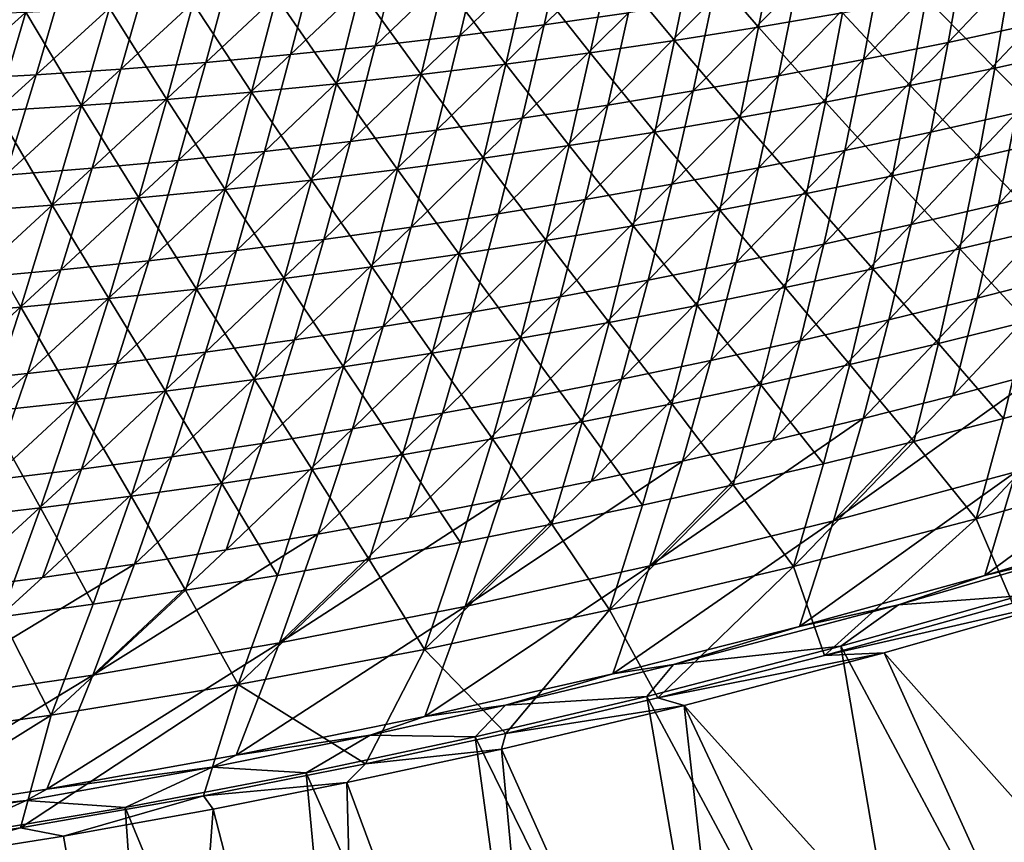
# Model space of a CAD drawing. Header units: metres. Extents: x 0 to 1400, y -1400 to 0.
# Tile 78 of 256: x 619 to 702, y -1318 to -1248. Entities that reach past the tile are written whole.
import ezdxf

# ---------------------------------------------------------------- set-up
doc = ezdxf.new("R2010")
doc.units = ezdxf.units.M

msp = doc.modelspace()

# ---------------------------------------------------------------- linework, layer by layer
at = {"layer": 'None'}
for points in [[(672.174927, -1240.327393, -253.386749), (663.469788, -1248.901978, -225.402176), (670.5495, -1247.897217, -225.444366)], [(663.469788, -1248.901978, -225.402176), (672.174927, -1240.327393, -253.386749), (665.204346, -1241.232056, -253.343948)], [(665.204346, -1241.232056, -253.343948), (658.223022, -1242.052002, -253.301224), (656.377686, -1249.821289, -225.360046)], [(656.377686, -1249.821289, -225.360046), (663.469788, -1248.901978, -225.402176), (665.204346, -1241.232056, -253.343948)], [(681.489685, -1249.11145, -226.273865), (675.9646, -1242.720947, -254.169708), (682.923706, -1241.700439, -254.201187)], [(688.538574, -1247.907227, -226.304794), (681.489685, -1249.11145, -226.273865), (682.923706, -1241.700439, -254.201187)], [(697.416626, -1250.381958, -197.731308), (704.523865, -1248.859375, -197.772064), (705.728821, -1241.619751, -225.655869)], [(697.416626, -1250.381958, -197.731308), (705.728821, -1241.619751, -225.655869), (698.725159, -1243.040039, -225.613556)], [(651.231934, -1242.786743, -253.258606), (644.231995, -1243.435425, -253.21611), (642.160095, -1251.401001, -225.276123)], [(642.160095, -1251.401001, -225.276123), (649.274109, -1250.654541, -225.318024), (651.231934, -1242.786743, -253.258606)], [(658.223022, -1242.052002, -253.301224), (649.274109, -1250.654541, -225.318024), (656.377686, -1249.821289, -225.360046)], [(649.274109, -1250.654541, -225.318024), (658.223022, -1242.052002, -253.301224), (651.231934, -1242.786743, -253.258606)], [(674.423706, -1250.232422, -226.243042), (668.991577, -1243.658081, -254.138351), (675.9646, -1242.720947, -254.169708)], [(681.489685, -1249.11145, -226.273865), (674.423706, -1250.232422, -226.243042), (675.9646, -1242.720947, -254.169708)], [(644.231995, -1243.435425, -253.21611), (635.036499, -1252.059814, -225.234344), (642.160095, -1251.401001, -225.276123)], [(635.036499, -1252.059814, -225.234344), (644.231995, -1243.435425, -253.21611), (637.224243, -1243.997559, -253.173752)], [(667.34198, -1251.269409, -226.212357), (662.006042, -1244.51123, -254.107162), (668.991577, -1243.658081, -254.138351)], [(674.423706, -1250.232422, -226.243042), (667.34198, -1251.269409, -226.212357), (668.991577, -1243.658081, -254.138351)], [(698.725159, -1243.040039, -225.613556), (691.70459, -1244.378662, -225.571228), (690.290771, -1251.82251, -197.690552)], [(690.290771, -1251.82251, -197.690552), (697.416626, -1250.381958, -197.731308), (698.725159, -1243.040039, -225.613556)], [(630.209534, -1244.47229, -253.131561), (620.764648, -1253.111816, -225.15126), (627.904358, -1252.630371, -225.192719)], [(630.209534, -1244.47229, -253.131561), (623.188843, -1244.859131, -253.089554), (620.764648, -1253.111816, -225.15126)], [(637.224243, -1243.997559, -253.173752), (630.209534, -1244.47229, -253.131561), (627.904358, -1252.630371, -225.192719)], [(627.904358, -1252.630371, -225.192719), (635.036499, -1252.059814, -225.234344), (637.224243, -1243.997559, -253.173752)], [(691.70459, -1244.378662, -225.571228), (683.147156, -1253.180176, -197.64978), (690.290771, -1251.82251, -197.690552)], [(691.70459, -1244.378662, -225.571228), (684.667847, -1245.634888, -225.528915), (683.147156, -1253.180176, -197.64978)], [(623.188843, -1244.859131, -253.089554), (613.618591, -1253.50354, -225.109985), (620.764648, -1253.111816, -225.15126)], [(623.188843, -1244.859131, -253.089554), (616.163391, -1245.157349, -253.047729), (613.618591, -1253.50354, -225.109985)], [(653.13678, -1253.089111, -226.151413), (648.002441, -1245.963135, -254.045288), (655.009216, -1245.279785, -254.076141)], [(660.245911, -1252.221924, -226.181808), (653.13678, -1253.089111, -226.151413), (655.009216, -1245.279785, -254.076141)], [(660.245911, -1252.221924, -226.181808), (655.009216, -1245.279785, -254.076141), (662.006042, -1244.51123, -254.107162)], [(667.34198, -1251.269409, -226.212357), (660.245911, -1252.221924, -226.181808), (662.006042, -1244.51123, -254.107162)], [(695.569458, -1246.620483, -226.335846), (702.581604, -1245.251953, -226.366989), (701.35376, -1252.537842, -198.496872)], [(702.581604, -1245.251953, -226.366989), (708.449097, -1250.986572, -198.52652), (701.35376, -1252.537842, -198.496872)], [(646.016052, -1253.870361, -226.121185), (640.987061, -1246.560669, -254.014618), (648.002441, -1245.963135, -254.045288)], [(653.13678, -1253.089111, -226.151413), (646.016052, -1253.870361, -226.121185), (648.002441, -1245.963135, -254.045288)], [(684.667847, -1245.634888, -225.528915), (675.986633, -1254.454224, -197.609024), (683.147156, -1253.180176, -197.64978)], [(684.667847, -1245.634888, -225.528915), (677.615845, -1246.807983, -225.486618), (675.986633, -1254.454224, -197.609024)], [(638.885071, -1254.565063, -226.091141), (633.964417, -1247.071899, -253.984146), (640.987061, -1246.560669, -254.014618)], [(646.016052, -1253.870361, -226.121185), (638.885071, -1254.565063, -226.091141), (640.987061, -1246.560669, -254.014618)], [(677.615845, -1246.807983, -225.486618), (668.81012, -1255.643921, -197.568314), (675.986633, -1254.454224, -197.609024)], [(668.81012, -1255.643921, -197.568314), (677.615845, -1246.807983, -225.486618), (670.5495, -1247.897217, -225.444366)], [(694.237427, -1254.00769, -198.4673), (688.538574, -1247.907227, -226.304794), (695.569458, -1246.620483, -226.335846)], [(701.35376, -1252.537842, -198.496872), (694.237427, -1254.00769, -198.4673), (695.569458, -1246.620483, -226.335846)], [(626.93573, -1247.496216, -253.953888), (624.597656, -1255.691772, -226.031631), (619.902344, -1247.833008, -253.923859)], [(631.745117, -1255.172363, -226.061279), (624.597656, -1255.691772, -226.031631), (626.93573, -1247.496216, -253.953888)], [(631.745117, -1255.172363, -226.061279), (626.93573, -1247.496216, -253.953888), (633.964417, -1247.071899, -253.984146)], [(638.885071, -1254.565063, -226.091141), (631.745117, -1255.172363, -226.061279), (633.964417, -1247.071899, -253.984146)], [(619.902344, -1247.833008, -253.923859), (617.444031, -1256.122559, -226.002182), (612.865601, -1248.081665, -253.894058)], [(619.902344, -1247.833008, -253.923859), (624.597656, -1255.691772, -226.031631), (617.444031, -1256.122559, -226.002182)], [(670.5495, -1247.897217, -225.444366), (663.469788, -1248.901978, -225.402176), (661.618591, -1256.748413, -197.527634)], [(661.618591, -1256.748413, -197.527634), (668.81012, -1255.643921, -197.568314), (670.5495, -1247.897217, -225.444366)], [(687.100647, -1255.395264, -198.43782), (681.489685, -1249.11145, -226.273865), (688.538574, -1247.907227, -226.304794)], [(694.237427, -1254.00769, -198.4673), (687.100647, -1255.395264, -198.43782), (688.538574, -1247.907227, -226.304794)], [(663.469788, -1248.901978, -225.402176), (654.413025, -1257.766724, -197.48703), (661.618591, -1256.748413, -197.527634)], [(654.413025, -1257.766724, -197.48703), (663.469788, -1248.901978, -225.402176), (656.377686, -1249.821289, -225.360046)], [(679.94397, -1256.700073, -198.408447), (674.423706, -1250.232422, -226.243042), (681.489685, -1249.11145, -226.273865)], [(687.100647, -1255.395264, -198.43782), (679.94397, -1256.700073, -198.408447), (681.489685, -1249.11145, -226.273865)], [(703.174927, -1256.30127, -169.954285), (704.523865, -1248.859375, -197.772064), (695.960754, -1257.925415, -169.916046)], [(704.523865, -1248.859375, -197.772064), (697.416626, -1250.381958, -197.731308), (695.960754, -1257.925415, -169.916046)], [(656.377686, -1249.821289, -225.360046), (649.274109, -1250.654541, -225.318024), (647.194458, -1258.69812, -197.446518)], [(647.194458, -1258.69812, -197.446518), (654.413025, -1257.766724, -197.48703), (656.377686, -1249.821289, -225.360046)], [(672.768372, -1257.921143, -198.379181), (667.34198, -1251.269409, -226.212357), (674.423706, -1250.232422, -226.243042)], [(679.94397, -1256.700073, -198.408447), (672.768372, -1257.921143, -198.379181), (674.423706, -1250.232422, -226.243042)], [(649.274109, -1250.654541, -225.318024), (639.963867, -1259.54187, -197.406097), (647.194458, -1258.69812, -197.446518)], [(639.963867, -1259.54187, -197.406097), (649.274109, -1250.654541, -225.318024), (642.160095, -1251.401001, -225.276123)], [(695.960754, -1257.925415, -169.916046), (697.416626, -1250.381958, -197.731308), (688.726501, -1259.467285, -169.877777)], [(697.416626, -1250.381958, -197.731308), (690.290771, -1251.82251, -197.690552), (688.726501, -1259.467285, -169.877777)], [(701.35376, -1252.537842, -198.496872), (708.449097, -1250.986572, -198.52652), (707.179504, -1258.373169, -170.720322)], [(642.160095, -1251.401001, -225.276123), (635.036499, -1252.059814, -225.234344), (632.722107, -1260.296997, -197.365799)], [(632.722107, -1260.296997, -197.365799), (639.963867, -1259.54187, -197.406097), (642.160095, -1251.401001, -225.276123)], [(665.575256, -1259.057739, -198.350052), (660.245911, -1252.221924, -226.181808), (667.34198, -1251.269409, -226.212357)], [(672.768372, -1257.921143, -198.379181), (665.575256, -1259.057739, -198.350052), (667.34198, -1251.269409, -226.212357)], [(688.726501, -1259.467285, -169.877777), (690.290771, -1251.82251, -197.690552), (681.472961, -1260.925781, -169.839508)], [(690.290771, -1251.82251, -197.690552), (683.147156, -1253.180176, -197.64978), (681.472961, -1260.925781, -169.839508)], [(627.904358, -1252.630371, -225.192719), (620.764648, -1253.111816, -225.15126), (618.209351, -1261.53833, -197.285629)], [(618.209351, -1261.53833, -197.285629), (625.470276, -1260.962769, -197.325638), (627.904358, -1252.630371, -225.192719)], [(635.036499, -1252.059814, -225.234344), (625.470276, -1260.962769, -197.325638), (632.722107, -1260.296997, -197.365799)], [(625.470276, -1260.962769, -197.325638), (635.036499, -1252.059814, -225.234344), (627.904358, -1252.630371, -225.192719)], [(658.366089, -1260.109253, -198.32106), (653.13678, -1253.089111, -226.151413), (660.245911, -1252.221924, -226.181808)], [(665.575256, -1259.057739, -198.350052), (658.366089, -1260.109253, -198.32106), (660.245911, -1252.221924, -226.181808)], [(699.978577, -1260.025269, -170.693176), (694.237427, -1254.00769, -198.4673), (701.35376, -1252.537842, -198.496872)], [(707.179504, -1258.373169, -170.720322), (699.978577, -1260.025269, -170.693176), (701.35376, -1252.537842, -198.496872)], [(620.764648, -1253.111816, -225.15126), (610.940552, -1262.022827, -197.245789), (618.209351, -1261.53833, -197.285629)], [(620.764648, -1253.111816, -225.15126), (613.618591, -1253.50354, -225.109985), (610.940552, -1262.022827, -197.245789)], [(651.142212, -1261.074707, -198.292206), (646.016052, -1253.870361, -226.121185), (653.13678, -1253.089111, -226.151413)], [(658.366089, -1260.109253, -198.32106), (651.142212, -1261.074707, -198.292206), (653.13678, -1253.089111, -226.151413)], [(681.472961, -1260.925781, -169.839508), (683.147156, -1253.180176, -197.64978), (674.200928, -1262.300049, -169.801224)], [(683.147156, -1253.180176, -197.64978), (675.986633, -1254.454224, -197.609024), (674.200928, -1262.300049, -169.801224)], [(643.90509, -1261.953369, -198.263519), (638.885071, -1254.565063, -226.091141), (646.016052, -1253.870361, -226.121185)], [(651.142212, -1261.074707, -198.292206), (643.90509, -1261.953369, -198.263519), (646.016052, -1253.870361, -226.121185)], [(692.754944, -1261.595703, -170.666122), (687.100647, -1255.395264, -198.43782), (694.237427, -1254.00769, -198.4673)], [(699.978577, -1260.025269, -170.693176), (692.754944, -1261.595703, -170.666122), (694.237427, -1254.00769, -198.4673)], [(629.396729, -1263.447632, -198.206665), (624.597656, -1255.691772, -226.031631), (631.745117, -1255.172363, -226.061279)], [(636.656128, -1262.744629, -198.235001), (629.396729, -1263.447632, -198.206665), (631.745117, -1255.172363, -226.061279)], [(636.656128, -1262.744629, -198.235001), (631.745117, -1255.172363, -226.061279), (638.885071, -1254.565063, -226.091141)], [(643.90509, -1261.953369, -198.263519), (636.656128, -1262.744629, -198.235001), (638.885071, -1254.565063, -226.091141)], [(674.200928, -1262.300049, -169.801224), (675.986633, -1254.454224, -197.609024), (666.911438, -1263.589233, -169.76297)], [(675.986633, -1254.454224, -197.609024), (668.81012, -1255.643921, -197.568314), (666.911438, -1263.589233, -169.76297)], [(703.174927, -1256.30127, -169.954285), (701.637817, -1263.968628, -142.209534), (710.368103, -1254.595337, -169.992477)], [(701.637817, -1263.968628, -142.209534), (708.940002, -1262.161621, -142.244186), (710.368103, -1254.595337, -169.992477)], [(624.597656, -1255.691772, -226.031631), (622.128296, -1264.061646, -198.178528), (617.444031, -1256.122559, -226.002182)], [(629.396729, -1263.447632, -198.206665), (622.128296, -1264.061646, -198.178528), (624.597656, -1255.691772, -226.031631)], [(666.911438, -1263.589233, -169.76297), (668.81012, -1255.643921, -197.568314), (659.605408, -1264.79248, -169.724762)], [(668.81012, -1255.643921, -197.568314), (661.618591, -1256.748413, -197.527634), (659.605408, -1264.79248, -169.724762)], [(685.509155, -1263.083618, -170.639145), (679.94397, -1256.700073, -198.408447), (687.100647, -1255.395264, -198.43782)], [(692.754944, -1261.595703, -170.666122), (685.509155, -1263.083618, -170.639145), (687.100647, -1255.395264, -198.43782)], [(617.444031, -1256.122559, -226.002182), (622.128296, -1264.061646, -198.178528), (614.852234, -1264.585693, -198.150589)], [(659.605408, -1264.79248, -169.724762), (661.618591, -1256.748413, -197.527634), (652.283875, -1265.908936, -169.6866)], [(661.618591, -1256.748413, -197.527634), (654.413025, -1257.766724, -197.48703), (652.283875, -1265.908936, -169.6866)], [(678.24176, -1264.488037, -170.612274), (672.768372, -1257.921143, -198.379181), (679.94397, -1256.700073, -198.408447)], [(685.509155, -1263.083618, -170.639145), (678.24176, -1264.488037, -170.612274), (679.94397, -1256.700073, -198.408447)], [(695.960754, -1257.925415, -169.916046), (694.313293, -1265.693481, -142.174835), (703.174927, -1256.30127, -169.954285)], [(694.313293, -1265.693481, -142.174835), (701.637817, -1263.968628, -142.209534), (703.174927, -1256.30127, -169.954285)], [(652.283875, -1265.908936, -169.6866), (654.413025, -1257.766724, -197.48703), (644.947876, -1266.9375, -169.648499)], [(654.413025, -1257.766724, -197.48703), (647.194458, -1258.69812, -197.446518), (644.947876, -1266.9375, -169.648499)], [(670.953796, -1265.808472, -170.58551), (665.575256, -1259.057739, -198.350052), (672.768372, -1257.921143, -198.379181)], [(678.24176, -1264.488037, -170.612274), (670.953796, -1265.808472, -170.58551), (672.768372, -1257.921143, -198.379181)], [(688.726501, -1259.467285, -169.877777), (686.967285, -1267.335327, -142.140091), (695.960754, -1257.925415, -169.916046)], [(686.967285, -1267.335327, -142.140091), (694.313293, -1265.693481, -142.174835), (695.960754, -1257.925415, -169.916046)], [(705.721741, -1265.985352, -142.98674), (699.978577, -1260.025269, -170.693176), (707.179504, -1258.373169, -170.720322)], [(644.947876, -1266.9375, -169.648499), (647.194458, -1258.69812, -197.446518), (637.598328, -1267.877441, -169.610489)], [(647.194458, -1258.69812, -197.446518), (639.963867, -1259.54187, -197.406097), (637.598328, -1267.877441, -169.610489)], [(663.646667, -1267.043823, -170.558868), (658.366089, -1260.109253, -198.32106), (665.575256, -1259.057739, -198.350052)], [(670.953796, -1265.808472, -170.58551), (663.646667, -1267.043823, -170.558868), (665.575256, -1259.057739, -198.350052)], [(637.598328, -1267.877441, -169.610489), (639.963867, -1259.54187, -197.406097), (630.236267, -1268.727661, -169.572571)], [(639.963867, -1259.54187, -197.406097), (632.722107, -1260.296997, -197.365799), (630.236267, -1268.727661, -169.572571)], [(656.321838, -1268.193237, -170.532349), (651.142212, -1261.074707, -198.292206), (658.366089, -1260.109253, -198.32106)], [(663.646667, -1267.043823, -170.558868), (656.321838, -1268.193237, -170.532349), (658.366089, -1260.109253, -198.32106)], [(681.472961, -1260.925781, -169.839508), (679.600586, -1268.893311, -142.105316), (688.726501, -1259.467285, -169.877777)], [(679.600586, -1268.893311, -142.105316), (686.967285, -1267.335327, -142.140091), (688.726501, -1259.467285, -169.877777)], [(698.411682, -1267.737427, -142.963104), (692.754944, -1261.595703, -170.666122), (699.978577, -1260.025269, -170.693176)], [(705.721741, -1265.985352, -142.98674), (698.411682, -1267.737427, -142.963104), (699.978577, -1260.025269, -170.693176)], [(622.862671, -1269.487549, -169.53479), (625.470276, -1260.962769, -197.325638), (615.478577, -1270.156006, -169.497131)], [(625.470276, -1260.962769, -197.325638), (618.209351, -1261.53833, -197.285629), (615.478577, -1270.156006, -169.497131)], [(630.236267, -1268.727661, -169.572571), (632.722107, -1260.296997, -197.365799), (622.862671, -1269.487549, -169.53479)], [(632.722107, -1260.296997, -197.365799), (625.470276, -1260.962769, -197.325638), (622.862671, -1269.487549, -169.53479)], [(674.200928, -1262.300049, -169.801224), (672.21405, -1270.366455, -142.070526), (681.472961, -1260.925781, -169.839508)], [(672.21405, -1270.366455, -142.070526), (679.600586, -1268.893311, -142.105316), (681.472961, -1260.925781, -169.839508)], [(648.980835, -1269.255981, -170.505966), (643.90509, -1261.953369, -198.263519), (651.142212, -1261.074707, -198.292206)], [(656.321838, -1268.193237, -170.532349), (648.980835, -1269.255981, -170.505966), (651.142212, -1261.074707, -198.292206)], [(691.077454, -1269.407349, -142.939545), (685.509155, -1263.083618, -170.639145), (692.754944, -1261.595703, -170.666122)], [(698.411682, -1267.737427, -142.963104), (691.077454, -1269.407349, -142.939545), (692.754944, -1261.595703, -170.666122)], [(641.625061, -1270.231201, -170.479736), (636.656128, -1262.744629, -198.235001), (643.90509, -1261.953369, -198.263519)], [(648.980835, -1269.255981, -170.505966), (641.625061, -1270.231201, -170.479736), (643.90509, -1261.953369, -198.263519)], [(666.911438, -1263.589233, -169.76297), (664.808716, -1271.753784, -142.035721), (674.200928, -1262.300049, -169.801224)], [(664.808716, -1271.753784, -142.035721), (672.21405, -1270.366455, -142.070526), (674.200928, -1262.300049, -169.801224)], [(701.637817, -1263.968628, -142.209534), (699.868103, -1271.885864, -114.540787), (708.940002, -1262.161621, -142.244186)], [(699.868103, -1271.885864, -114.540787), (707.283264, -1269.97937, -114.570862), (708.940002, -1262.161621, -142.244186)], [(626.875, -1271.915405, -170.427765), (622.128296, -1264.061646, -198.178528), (629.396729, -1263.447632, -198.206665)], [(634.25592, -1271.11792, -170.453674), (626.875, -1271.915405, -170.427765), (629.396729, -1263.447632, -198.206665)], [(634.25592, -1271.11792, -170.453674), (629.396729, -1263.447632, -198.206665), (636.656128, -1262.744629, -198.235001)], [(641.625061, -1270.231201, -170.479736), (634.25592, -1271.11792, -170.453674), (636.656128, -1262.744629, -198.235001)], [(683.719482, -1270.994263, -142.916077), (678.24176, -1264.488037, -170.612274), (685.509155, -1263.083618, -170.639145)], [(691.077454, -1269.407349, -142.939545), (683.719482, -1270.994263, -142.916077), (685.509155, -1263.083618, -170.639145)], [(622.128296, -1264.061646, -198.178528), (619.483704, -1272.622681, -170.402039), (614.852234, -1264.585693, -198.150589)], [(626.875, -1271.915405, -170.427765), (619.483704, -1272.622681, -170.402039), (622.128296, -1264.061646, -198.178528)], [(659.605408, -1264.79248, -169.724762), (657.385559, -1273.054443, -142.000946), (666.911438, -1263.589233, -169.76297)], [(657.385559, -1273.054443, -142.000946), (664.808716, -1271.753784, -142.035721), (666.911438, -1263.589233, -169.76297)], [(694.313293, -1265.693481, -142.174835), (692.429504, -1273.709839, -114.510635), (701.637817, -1263.968628, -142.209534)], [(692.429504, -1273.709839, -114.510635), (699.868103, -1271.885864, -114.540787), (701.637817, -1263.968628, -142.209534)], [(614.852234, -1264.585693, -198.150589), (619.483704, -1272.622681, -170.402039), (612.083496, -1273.239014, -170.376511)], [(652.283875, -1265.908936, -169.6866), (649.945496, -1274.267212, -141.966187), (659.605408, -1264.79248, -169.724762)], [(649.945496, -1274.267212, -141.966187), (657.385559, -1273.054443, -142.000946), (659.605408, -1264.79248, -169.724762)], [(676.338379, -1272.497314, -142.89267), (670.953796, -1265.808472, -170.58551), (678.24176, -1264.488037, -170.612274)], [(683.719482, -1270.994263, -142.916077), (676.338379, -1272.497314, -142.89267), (678.24176, -1264.488037, -170.612274)], [(644.947876, -1266.9375, -169.648499), (642.489685, -1275.391357, -141.931488), (652.283875, -1265.908936, -169.6866)], [(642.489685, -1275.391357, -141.931488), (649.945496, -1274.267212, -141.966187), (652.283875, -1265.908936, -169.6866)], [(663.646667, -1267.043823, -170.558868), (670.953796, -1265.808472, -170.58551), (668.935181, -1273.915649, -142.86937)], [(670.953796, -1265.808472, -170.58551), (676.338379, -1272.497314, -142.89267), (668.935181, -1273.915649, -142.86937)], [(686.967285, -1267.335327, -142.140091), (684.968201, -1275.450195, -114.480415), (694.313293, -1265.693481, -142.174835)], [(684.968201, -1275.450195, -114.480415), (692.429504, -1273.709839, -114.510635), (694.313293, -1265.693481, -142.174835)], [(704.03125, -1273.847778, -115.330414), (698.411682, -1267.737427, -142.963104), (705.721741, -1265.985352, -142.98674)], [(637.598328, -1267.877441, -169.610489), (635.019104, -1276.425781, -141.896835), (644.947876, -1266.9375, -169.648499)], [(635.019104, -1276.425781, -141.896835), (642.489685, -1275.391357, -141.931488), (644.947876, -1266.9375, -169.648499)], [(661.511414, -1275.248291, -142.846176), (656.321838, -1268.193237, -170.532349), (663.646667, -1267.043823, -170.558868)], [(668.935181, -1273.915649, -142.86937), (661.511414, -1275.248291, -142.846176), (663.646667, -1267.043823, -170.558868)], [(679.600586, -1268.893311, -142.105316), (677.484985, -1277.105957, -114.450142), (686.967285, -1267.335327, -142.140091)], [(677.484985, -1277.105957, -114.450142), (684.968201, -1275.450195, -114.480415), (686.967285, -1267.335327, -142.140091)], [(630.236267, -1268.727661, -169.572571), (627.534668, -1277.369507, -141.862244), (637.598328, -1267.877441, -169.610489)], [(627.534668, -1277.369507, -141.862244), (635.019104, -1276.425781, -141.896835), (637.598328, -1267.877441, -169.610489)], [(654.068481, -1276.494263, -142.82309), (648.980835, -1269.255981, -170.505966), (656.321838, -1268.193237, -170.532349)], [(661.511414, -1275.248291, -142.846176), (654.068481, -1276.494263, -142.82309), (656.321838, -1268.193237, -170.532349)], [(696.608276, -1275.698364, -115.311302), (691.077454, -1269.407349, -142.939545), (698.411682, -1267.737427, -142.963104)], [(704.03125, -1273.847778, -115.330414), (696.608276, -1275.698364, -115.311302), (698.411682, -1267.737427, -142.963104)], [(622.862671, -1269.487549, -169.53479), (620.037476, -1278.22168, -141.827759), (630.236267, -1268.727661, -169.572571)], [(620.037476, -1278.22168, -141.827759), (627.534668, -1277.369507, -141.862244), (630.236267, -1268.727661, -169.572571)], [(646.607971, -1277.65271, -142.800125), (641.625061, -1270.231201, -170.479736), (648.980835, -1269.255981, -170.505966)], [(654.068481, -1276.494263, -142.82309), (646.607971, -1277.65271, -142.800125), (648.980835, -1269.255981, -170.505966)], [(672.21405, -1270.366455, -142.070526), (669.980835, -1278.676025, -114.419823), (679.600586, -1268.893311, -142.105316)], [(669.980835, -1278.676025, -114.419823), (677.484985, -1277.105957, -114.450142), (679.600586, -1268.893311, -142.105316)], [(615.478577, -1270.156006, -169.497131), (612.528564, -1278.981201, -141.793365), (622.862671, -1269.487549, -169.53479)], [(612.528564, -1278.981201, -141.793365), (620.037476, -1278.22168, -141.827759), (622.862671, -1269.487549, -169.53479)], [(689.15979, -1277.466309, -115.292252), (683.719482, -1270.994263, -142.916077), (691.077454, -1269.407349, -142.939545)], [(696.608276, -1275.698364, -115.311302), (689.15979, -1277.466309, -115.292252), (691.077454, -1269.407349, -142.939545)], [(699.868103, -1271.885864, -114.540787), (697.820435, -1280.080688, -86.940948), (707.283264, -1269.97937, -114.570862)], [(697.820435, -1280.080688, -86.940948), (705.352783, -1278.076172, -86.965721), (707.283264, -1269.97937, -114.570862)], [(639.131409, -1278.722656, -142.777283), (634.25592, -1271.11792, -170.453674), (641.625061, -1270.231201, -170.479736)], [(646.607971, -1277.65271, -142.800125), (639.131409, -1278.722656, -142.777283), (641.625061, -1270.231201, -170.479736)], [(664.808716, -1271.753784, -142.035721), (662.456726, -1280.159668, -114.389473), (672.21405, -1270.366455, -142.070526)], [(662.456726, -1280.159668, -114.389473), (669.980835, -1278.676025, -114.419823), (672.21405, -1270.366455, -142.070526)], [(631.640198, -1279.703125, -142.754578), (626.875, -1271.915405, -170.427765), (634.25592, -1271.11792, -170.453674)], [(639.131409, -1278.722656, -142.777283), (631.640198, -1279.703125, -142.754578), (634.25592, -1271.11792, -170.453674)], [(657.385559, -1273.054443, -142.000946), (654.913635, -1281.555542, -114.3591), (664.808716, -1271.753784, -142.035721)], [(654.913635, -1281.555542, -114.3591), (662.456726, -1280.159668, -114.389473), (664.808716, -1271.753784, -142.035721)], [(681.68634, -1279.150635, -115.273247), (676.338379, -1272.497314, -142.89267), (683.719482, -1270.994263, -142.916077)], [(689.15979, -1277.466309, -115.292252), (681.68634, -1279.150635, -115.273247), (683.719482, -1270.994263, -142.916077)], [(619.483704, -1272.622681, -170.402039), (616.620239, -1281.39209, -142.709625), (612.083496, -1273.239014, -170.376511)], [(624.135986, -1280.593262, -142.732025), (616.620239, -1281.39209, -142.709625), (619.483704, -1272.622681, -170.402039)], [(624.135986, -1280.593262, -142.732025), (619.483704, -1272.622681, -170.402039), (626.875, -1271.915405, -170.427765)], [(631.640198, -1279.703125, -142.754578), (624.135986, -1280.593262, -142.732025), (626.875, -1271.915405, -170.427765)], [(676.338379, -1272.497314, -142.89267), (674.188416, -1280.750488, -115.254311), (668.935181, -1273.915649, -142.86937)], [(681.68634, -1279.150635, -115.273247), (674.188416, -1280.750488, -115.254311), (676.338379, -1272.497314, -142.89267)], [(692.429504, -1273.709839, -114.510635), (690.263611, -1282.001953, -86.916084), (699.868103, -1271.885864, -114.540787)], [(690.263611, -1282.001953, -86.916084), (697.820435, -1280.080688, -86.940948), (699.868103, -1271.885864, -114.540787)], [(649.945496, -1274.267212, -141.966187), (647.352661, -1282.862671, -114.328728), (657.385559, -1273.054443, -142.000946)], [(647.352661, -1282.862671, -114.328728), (654.913635, -1281.555542, -114.3591), (657.385559, -1273.054443, -142.000946)], [(642.489685, -1275.391357, -141.931488), (639.774719, -1284.080078, -114.298363), (649.945496, -1274.267212, -141.966187)], [(639.774719, -1284.080078, -114.298363), (647.352661, -1282.862671, -114.328728), (649.945496, -1274.267212, -141.966187)], [(666.667114, -1282.264893, -115.235443), (661.511414, -1275.248291, -142.846176), (668.935181, -1273.915649, -142.86937)], [(674.188416, -1280.750488, -115.254311), (666.667114, -1282.264893, -115.235443), (668.935181, -1273.915649, -142.86937)], [(684.968201, -1275.450195, -114.480415), (682.683167, -1283.838745, -86.891151), (692.429504, -1273.709839, -114.510635)], [(682.683167, -1283.838745, -86.891151), (690.263611, -1282.001953, -86.916084), (692.429504, -1273.709839, -114.510635)], [(702.061035, -1281.987793, -87.745987), (696.608276, -1275.698364, -115.311302), (704.03125, -1273.847778, -115.330414)], [(709.574036, -1279.957886, -87.759811), (702.061035, -1281.987793, -87.745987), (704.03125, -1273.847778, -115.330414)], [(635.019104, -1276.425781, -141.896835), (632.180969, -1285.206787, -114.268021), (642.489685, -1275.391357, -141.931488)], [(632.180969, -1285.206787, -114.268021), (639.774719, -1284.080078, -114.298363), (642.489685, -1275.391357, -141.931488)], [(659.123962, -1283.692749, -115.216652), (654.068481, -1276.494263, -142.82309), (661.511414, -1275.248291, -142.846176)], [(666.667114, -1282.264893, -115.235443), (659.123962, -1283.692749, -115.216652), (661.511414, -1275.248291, -142.846176)], [(677.484985, -1277.105957, -114.450142), (675.079895, -1285.590088, -86.866142), (684.968201, -1275.450195, -114.480415)], [(675.079895, -1285.590088, -86.866142), (682.683167, -1283.838745, -86.891151), (684.968201, -1275.450195, -114.480415)], [(694.520996, -1283.935303, -87.732193), (689.15979, -1277.466309, -115.292252), (696.608276, -1275.698364, -115.311302)], [(702.061035, -1281.987793, -87.745987), (694.520996, -1283.935303, -87.732193), (696.608276, -1275.698364, -115.311302)], [(627.534668, -1277.369507, -141.862244), (624.572388, -1286.241577, -114.237709), (635.019104, -1276.425781, -141.896835)], [(624.572388, -1286.241577, -114.237709), (632.180969, -1285.206787, -114.268021), (635.019104, -1276.425781, -141.896835)], [(651.560547, -1285.033203, -115.197952), (646.607971, -1277.65271, -142.800125), (654.068481, -1276.494263, -142.82309)], [(659.123962, -1283.692749, -115.216652), (651.560547, -1285.033203, -115.197952), (654.068481, -1276.494263, -142.82309)], [(620.037476, -1278.22168, -141.827759), (616.950012, -1287.183594, -114.207443), (627.534668, -1277.369507, -141.862244)], [(616.950012, -1287.183594, -114.207443), (624.572388, -1286.241577, -114.237709), (627.534668, -1277.369507, -141.862244)], [(669.980835, -1278.676025, -114.419823), (667.454773, -1287.255005, -86.841087), (677.484985, -1277.105957, -114.450142)], [(667.454773, -1287.255005, -86.841087), (675.079895, -1285.590088, -86.866142), (677.484985, -1277.105957, -114.450142)], [(686.954468, -1285.799316, -87.718452), (681.68634, -1279.150635, -115.273247), (689.15979, -1277.466309, -115.292252)], [(694.520996, -1283.935303, -87.732193), (686.954468, -1285.799316, -87.718452), (689.15979, -1277.466309, -115.292252)], [(612.528564, -1278.981201, -141.793365), (609.31488, -1288.031616, -114.177246), (620.037476, -1278.22168, -141.827759)], [(609.31488, -1288.031616, -114.177246), (616.950012, -1287.183594, -114.207443), (620.037476, -1278.22168, -141.827759)], [(643.978333, -1286.285156, -115.179337), (639.131409, -1278.722656, -142.777283), (646.607971, -1277.65271, -142.800125)], [(651.560547, -1285.033203, -115.197952), (643.978333, -1286.285156, -115.179337), (646.607971, -1277.65271, -142.800125)], [(703.104858, -1286.475952, -59.433929), (705.352783, -1278.076172, -86.965721), (687.771301, -1290.592407, -59.396397)], [(705.352783, -1278.076172, -86.965721), (697.820435, -1280.080688, -86.940948), (687.771301, -1290.592407, -59.396397)], [(636.378967, -1287.44751, -115.16082), (631.640198, -1279.703125, -142.754578), (639.131409, -1278.722656, -142.777283)], [(643.978333, -1286.285156, -115.179337), (636.378967, -1287.44751, -115.16082), (639.131409, -1278.722656, -142.777283)], [(662.456726, -1280.159668, -114.389473), (659.808838, -1288.832275, -86.815979), (669.980835, -1278.676025, -114.419823)], [(659.808838, -1288.832275, -86.815979), (667.454773, -1287.255005, -86.841087), (669.980835, -1278.676025, -114.419823)], [(679.361938, -1287.578979, -87.704758), (674.188416, -1280.750488, -115.254311), (681.68634, -1279.150635, -115.273247)], [(686.954468, -1285.799316, -87.718452), (679.361938, -1287.578979, -87.704758), (681.68634, -1279.150635, -115.273247)], [(628.763977, -1288.519531, -115.14241), (624.135986, -1280.593262, -142.732025), (631.640198, -1279.703125, -142.754578)], [(636.378967, -1287.44751, -115.16082), (628.763977, -1288.519531, -115.14241), (631.640198, -1279.703125, -142.754578)], [(715.005554, -1286.096802, -60.251335), (699.766479, -1290.429932, -60.235798), (709.574036, -1279.957886, -87.759811)], [(699.766479, -1290.429932, -60.235798), (702.061035, -1281.987793, -87.745987), (709.574036, -1279.957886, -87.759811)], [(621.134888, -1289.499878, -115.124115), (616.620239, -1281.39209, -142.709625), (624.135986, -1280.593262, -142.732025)], [(628.763977, -1288.519531, -115.14241), (621.134888, -1289.499878, -115.124115), (624.135986, -1280.593262, -142.732025)], [(654.913635, -1281.555542, -114.3591), (652.143005, -1290.321045, -86.790848), (662.456726, -1280.159668, -114.389473)], [(652.143005, -1290.321045, -86.790848), (659.808838, -1288.832275, -86.815979), (662.456726, -1280.159668, -114.389473)], [(671.743958, -1289.273438, -87.691116), (666.667114, -1282.264893, -115.235443), (674.188416, -1280.750488, -115.254311)], [(679.361938, -1287.578979, -87.704758), (671.743958, -1289.273438, -87.691116), (674.188416, -1280.750488, -115.254311)], [(697.820435, -1280.080688, -86.940948), (690.263611, -1282.001953, -86.916084), (687.771301, -1290.592407, -59.396397)], [(621.134888, -1289.499878, -115.124115), (613.493286, -1290.387817, -115.105942), (616.620239, -1281.39209, -142.709625)], [(647.352661, -1282.862671, -114.328728), (644.458496, -1291.719849, -86.765686), (654.913635, -1281.555542, -114.3591)], [(644.458496, -1291.719849, -86.765686), (652.143005, -1290.321045, -86.790848), (654.913635, -1281.555542, -114.3591)], [(659.123962, -1283.692749, -115.216652), (666.667114, -1282.264893, -115.235443), (664.101563, -1290.88147, -87.677528)], [(666.667114, -1282.264893, -115.235443), (671.743958, -1289.273438, -87.691116), (664.101563, -1290.88147, -87.677528)], [(690.263611, -1282.001953, -86.916084), (682.683167, -1283.838745, -86.891151), (672.340698, -1294.367554, -59.358578)], [(690.263611, -1282.001953, -86.916084), (672.340698, -1294.367554, -59.358578), (687.771301, -1290.592407, -59.396397)], [(702.061035, -1281.987793, -87.745987), (699.766479, -1290.429932, -60.235798), (694.520996, -1283.935303, -87.732193)], [(703.104858, -1286.475952, -59.433929), (700.500244, -1295.188721, -32.021168), (718.334534, -1282.026978, -59.4711)], [(700.500244, -1295.188721, -32.021168), (715.981567, -1290.551147, -32.0425), (718.334534, -1282.026978, -59.4711)], [(639.774719, -1284.080078, -114.298363), (636.756226, -1293.027954, -86.740517), (647.352661, -1282.862671, -114.328728)], [(636.756226, -1293.027954, -86.740517), (644.458496, -1291.719849, -86.765686), (647.352661, -1282.862671, -114.328728)], [(632.180969, -1285.206787, -114.268021), (629.037292, -1294.244019, -86.715347), (639.774719, -1284.080078, -114.298363)], [(629.037292, -1294.244019, -86.715347), (636.756226, -1293.027954, -86.740517), (639.774719, -1284.080078, -114.298363)], [(656.43634, -1292.402222, -87.664009), (651.560547, -1285.033203, -115.197952), (659.123962, -1283.692749, -115.216652)], [(664.101563, -1290.88147, -87.677528), (656.43634, -1292.402222, -87.664009), (659.123962, -1283.692749, -115.216652)], [(682.683167, -1283.838745, -86.891151), (675.079895, -1285.590088, -86.866142), (672.340698, -1294.367554, -59.358578)], [(699.766479, -1290.429932, -60.235798), (684.416443, -1294.42981, -60.220455), (694.520996, -1283.935303, -87.732193)], [(684.416443, -1294.42981, -60.220455), (686.954468, -1285.799316, -87.718452), (694.520996, -1283.935303, -87.732193)], [(648.749939, -1293.834473, -87.650558), (643.978333, -1286.285156, -115.179337), (651.560547, -1285.033203, -115.197952)], [(656.43634, -1292.402222, -87.664009), (648.749939, -1293.834473, -87.650558), (651.560547, -1285.033203, -115.197952)], [(624.572388, -1286.241577, -114.237709), (621.302795, -1295.366943, -86.690193), (632.180969, -1285.206787, -114.268021)], [(621.302795, -1295.366943, -86.690193), (629.037292, -1294.244019, -86.715347), (632.180969, -1285.206787, -114.268021)], [(672.340698, -1294.367554, -59.358578), (675.079895, -1285.590088, -86.866142), (656.820251, -1297.792725, -59.320541)], [(675.079895, -1285.590088, -86.866142), (667.454773, -1287.255005, -86.841087), (656.820251, -1297.792725, -59.320541)], [(686.954468, -1285.799316, -87.718452), (684.416443, -1294.42981, -60.220455), (679.361938, -1287.578979, -87.704758)], [(616.950012, -1287.183594, -114.207443), (613.553711, -1296.395874, -86.665062), (624.572388, -1286.241577, -114.237709)], [(613.553711, -1296.395874, -86.665062), (621.302795, -1295.366943, -86.690193), (624.572388, -1286.241577, -114.237709)], [(641.043945, -1295.177124, -87.637184), (636.378967, -1287.44751, -115.16082), (643.978333, -1286.285156, -115.179337)], [(648.749939, -1293.834473, -87.650558), (641.043945, -1295.177124, -87.637184), (643.978333, -1286.285156, -115.179337)], [(687.771301, -1290.592407, -59.396397), (684.913513, -1299.489624, -31.99929), (703.104858, -1286.475952, -59.433929)], [(684.913513, -1299.489624, -31.99929), (700.500244, -1295.188721, -32.021168), (703.104858, -1286.475952, -59.433929)], [(702.826721, -1297.519653, -32.845623), (699.766479, -1290.429932, -60.235798), (715.005554, -1286.096802, -60.251335)], [(633.319885, -1296.429321, -87.623886), (628.763977, -1288.519531, -115.14241), (636.378967, -1287.44751, -115.16082)], [(641.043945, -1295.177124, -87.637184), (633.319885, -1296.429321, -87.623886), (636.378967, -1287.44751, -115.16082)], [(656.820251, -1297.792725, -59.320541), (667.454773, -1287.255005, -86.841087), (659.808838, -1288.832275, -86.815979)], [(684.416443, -1294.42981, -60.220455), (668.959656, -1298.088745, -60.205341), (679.361938, -1287.578979, -87.704758)], [(668.959656, -1298.088745, -60.205341), (671.743958, -1289.273438, -87.691116), (679.361938, -1287.578979, -87.704758)], [(625.579468, -1297.589722, -87.610672), (621.134888, -1289.499878, -115.124115), (628.763977, -1288.519531, -115.14241)], [(633.319885, -1296.429321, -87.623886), (625.579468, -1297.589722, -87.610672), (628.763977, -1288.519531, -115.14241)], [(641.218323, -1300.858521, -59.282372), (659.808838, -1288.832275, -86.815979), (652.143005, -1290.321045, -86.790848)], [(641.218323, -1300.858521, -59.282372), (656.820251, -1297.792725, -59.320541), (659.808838, -1288.832275, -86.815979)], [(617.824158, -1298.657471, -87.597549), (613.493286, -1290.387817, -115.105942), (621.134888, -1289.499878, -115.124115)], [(625.579468, -1297.589722, -87.610672), (617.824158, -1298.657471, -87.597549), (621.134888, -1289.499878, -115.124115)], [(671.743958, -1289.273438, -87.691116), (668.959656, -1298.088745, -60.205341), (664.101563, -1290.88147, -87.677528)], [(644.458496, -1291.719849, -86.765686), (641.218323, -1300.858521, -59.282372), (652.143005, -1290.321045, -86.790848)], [(672.340698, -1294.367554, -59.358578), (669.228516, -1303.444946, -31.97691), (687.771301, -1290.592407, -59.396397)], [(669.228516, -1303.444946, -31.97691), (684.913513, -1299.489624, -31.99929), (687.771301, -1290.592407, -59.396397)], [(687.036682, -1301.904907, -32.845734), (684.416443, -1294.42981, -60.220455), (699.766479, -1290.429932, -60.235798)], [(702.826721, -1297.519653, -32.845623), (687.036682, -1301.904907, -32.845734), (699.766479, -1290.429932, -60.235798)], [(700.500244, -1295.188721, -32.021168), (707.579651, -1293.477051, -30.859127), (715.981567, -1290.551147, -32.0425)], [(668.959656, -1298.088745, -60.205341), (653.403137, -1301.398193, -60.190479), (664.101563, -1290.88147, -87.677528)], [(653.403137, -1301.398193, -60.190479), (656.43634, -1292.402222, -87.664009), (664.101563, -1290.88147, -87.677528)], [(636.756226, -1293.027954, -86.740517), (625.543579, -1303.555908, -59.244144), (644.458496, -1291.719849, -86.765686)], [(625.543579, -1303.555908, -59.244144), (641.218323, -1300.858521, -59.282372), (644.458496, -1291.719849, -86.765686)], [(656.43634, -1292.402222, -87.664009), (653.403137, -1301.398193, -60.190479), (648.749939, -1293.834473, -87.650558)], [(636.756226, -1293.027954, -86.740517), (629.037292, -1294.244019, -86.715347), (625.543579, -1303.555908, -59.244144)], [(653.403137, -1301.398193, -60.190479), (637.759521, -1304.349365, -60.175892), (648.749939, -1293.834473, -87.650558)], [(637.759521, -1304.349365, -60.175892), (641.043945, -1295.177124, -87.637184), (648.749939, -1293.834473, -87.650558)], [(693.233643, -1297.650024, -30.853313), (707.579651, -1293.477051, -30.859127), (700.500244, -1295.188721, -32.021168)], [(693.233643, -1297.650024, -30.853313), (703.417786, -1296.906738, -29.644695), (707.579651, -1293.477051, -30.859127)], [(629.037292, -1294.244019, -86.715347), (621.302795, -1295.366943, -86.690193), (609.804565, -1305.875488, -59.205944)], [(629.037292, -1294.244019, -86.715347), (609.804565, -1305.875488, -59.205944), (625.543579, -1303.555908, -59.244144)], [(656.820251, -1297.792725, -59.320541), (653.452637, -1307.04541, -31.954065), (672.340698, -1294.367554, -59.358578)], [(653.452637, -1307.04541, -31.954065), (669.228516, -1303.444946, -31.97691), (672.340698, -1294.367554, -59.358578)], [(673.009644, -1305.483765, -32.845829), (668.959656, -1298.088745, -60.205341), (684.416443, -1294.42981, -60.220455)], [(687.036682, -1301.904907, -32.845734), (673.009644, -1305.483765, -32.845829), (684.416443, -1294.42981, -60.220455)], [(621.302795, -1295.366943, -86.690193), (613.553711, -1296.395874, -86.665062), (609.804565, -1305.875488, -59.205944)], [(641.043945, -1295.177124, -87.637184), (637.759521, -1304.349365, -60.175892), (633.319885, -1296.429321, -87.623886)], [(684.913513, -1299.489624, -31.99929), (693.233643, -1297.650024, -30.853313), (700.500244, -1295.188721, -32.021168)], [(637.759521, -1304.349365, -60.175892), (622.041809, -1306.933105, -60.161598), (633.319885, -1296.429321, -87.623886)], [(622.041809, -1306.933105, -60.161598), (625.579468, -1297.589722, -87.610672), (633.319885, -1296.429321, -87.623886)], [(707.865295, -1297.147217, -32.228165), (687.036682, -1301.904907, -32.845734), (702.826721, -1297.519653, -32.845623)], [(707.865295, -1297.147217, -32.228165), (692.042908, -1301.690674, -32.234798), (687.036682, -1301.904907, -32.845734)], [(703.417786, -1296.906738, -29.644695), (688.396606, -1301.13916, -29.651031), (713.162231, -1347.497803)], [(688.396606, -1301.13916, -29.651031), (703.417786, -1296.906738, -29.644695), (693.233643, -1297.650024, -30.853313)], [(729.261353, -1343.546997, -3), (692.042908, -1301.690674, -32.234798), (707.865295, -1297.147217, -32.228165)], [(625.579468, -1297.589722, -87.610672), (622.041809, -1306.933105, -60.161598), (617.824158, -1298.657471, -87.597549)], [(641.218323, -1300.858521, -59.282372), (637.594421, -1310.281494, -31.930807), (656.820251, -1297.792725, -59.320541)], [(637.594421, -1310.281494, -31.930807), (653.452637, -1307.04541, -31.954065), (656.820251, -1297.792725, -59.320541)], [(660.24707, -1308.480713, -32.845886), (653.403137, -1301.398193, -60.190479), (668.959656, -1298.088745, -60.205341)], [(673.009644, -1305.483765, -32.845829), (660.24707, -1308.480713, -32.845886), (668.959656, -1298.088745, -60.205341)], [(674.331238, -1302.678711, -30.84553), (693.233643, -1297.650024, -30.853313), (684.913513, -1299.489624, -31.99929)], [(674.331238, -1302.678711, -30.84553), (688.396606, -1301.13916, -29.651031), (693.233643, -1297.650024, -30.853313)], [(622.041809, -1306.933105, -60.161598), (606.263062, -1309.140381, -60.147617), (617.824158, -1298.657471, -87.597549)], [(669.228516, -1303.444946, -31.97691), (674.331238, -1302.678711, -30.84553), (684.913513, -1299.489624, -31.99929)], [(625.543579, -1303.555908, -59.244144), (621.662781, -1313.143555, -31.907185), (641.218323, -1300.858521, -59.282372)], [(621.662781, -1313.143555, -31.907185), (637.594421, -1310.281494, -31.930807), (641.218323, -1300.858521, -59.282372)], [(648.44989, -1311.031006, -32.845898), (637.759521, -1304.349365, -60.175892), (653.403137, -1301.398193, -60.190479)], [(660.24707, -1308.480713, -32.845886), (648.44989, -1311.031006, -32.845898), (653.403137, -1301.398193, -60.190479)], [(688.396606, -1301.13916, -29.651031), (672.094543, -1305.351074, -29.658016), (697.064575, -1351.890381)], [(672.094543, -1305.351074, -29.658016), (688.396606, -1301.13916, -29.651031), (674.331238, -1302.678711, -30.84553)], [(713.162231, -1347.497803), (688.396606, -1301.13916, -29.651031), (697.064575, -1351.890381)], [(692.042908, -1301.690674, -32.234798), (673.009644, -1305.483765, -32.845829), (687.036682, -1301.904907, -32.845734)], [(692.042908, -1301.690674, -32.234798), (675.243347, -1306.107056, -32.241962), (673.009644, -1305.483765, -32.845829)], [(713.240723, -1348.280151, -3), (675.243347, -1306.107056, -32.241962), (692.042908, -1301.690674, -32.234798)], [(729.261353, -1343.546997, -3), (713.240723, -1348.280151, -3), (692.042908, -1301.690674, -32.234798)], [(660.224731, -1306.0802, -30.839634), (674.331238, -1302.678711, -30.84553), (669.228516, -1303.444946, -31.97691)], [(660.224731, -1306.0802, -30.839634), (672.094543, -1305.351074, -29.658016), (674.331238, -1302.678711, -30.84553)], [(609.804565, -1305.875488, -59.205944), (605.666504, -1315.622192, -31.883253), (625.543579, -1303.555908, -59.244144)], [(605.666504, -1315.622192, -31.883253), (621.662781, -1313.143555, -31.907185), (625.543579, -1303.555908, -59.244144)], [(653.452637, -1307.04541, -31.954065), (660.224731, -1306.0802, -30.839634), (669.228516, -1303.444946, -31.97691)], [(634.835571, -1313.710205, -32.84586), (619.455505, -1316.395142, -32.845757), (637.759521, -1304.349365, -60.175892)], [(637.759521, -1304.349365, -60.175892), (619.455505, -1316.395142, -32.845757), (622.041809, -1306.933105, -60.161598)], [(648.44989, -1311.031006, -32.845898), (634.835571, -1313.710205, -32.84586), (637.759521, -1304.349365, -60.175892)], [(672.094543, -1305.351074, -29.658016), (657.674805, -1308.742432, -29.664276), (680.876648, -1355.937378)], [(657.674805, -1308.742432, -29.664276), (672.094543, -1305.351074, -29.658016), (660.224731, -1306.0802, -30.839634)], [(675.243347, -1306.107056, -32.241962), (660.24707, -1308.480713, -32.845886), (673.009644, -1305.483765, -32.845829)], [(697.064575, -1351.890381), (672.094543, -1305.351074, -29.658016), (680.876648, -1355.937378)], [(648.837524, -1308.604614, -30.834822), (660.224731, -1306.0802, -30.839634), (653.452637, -1307.04541, -31.954065)], [(648.837524, -1308.604614, -30.834822), (657.674805, -1308.742432, -29.664276), (660.224731, -1306.0802, -30.839634)], [(675.243347, -1306.107056, -32.241962), (680.916931, -1356.723511, -3), (659.875427, -1309.775757, -32.248608)], [(675.243347, -1306.107056, -32.241962), (659.875427, -1309.775757, -32.248608), (660.24707, -1308.480713, -32.845886)], [(713.240723, -1348.280151, -3), (697.124023, -1352.674805, -3), (675.243347, -1306.107056, -32.241962)], [(697.124023, -1352.674805, -3), (680.916931, -1356.723511, -3), (675.243347, -1306.107056, -32.241962)], [(619.455505, -1316.395142, -32.845757), (602.821838, -1318.887817, -32.845554), (622.041809, -1306.933105, -60.161598)], [(622.041809, -1306.933105, -60.161598), (602.821838, -1318.887817, -32.845554), (606.263062, -1309.140381, -60.147617)], [(637.594421, -1310.281494, -31.930807), (648.837524, -1308.604614, -30.834822), (653.452637, -1307.04541, -31.954065)], [(635.560608, -1311.295898, -30.829157), (648.837524, -1308.604614, -30.834822), (637.594421, -1310.281494, -31.930807)], [(635.560608, -1311.295898, -30.829157), (643.468689, -1311.773804, -29.670506), (648.837524, -1308.604614, -30.834822)], [(643.468689, -1311.773804, -29.670506), (657.674805, -1308.742432, -29.664276), (648.837524, -1308.604614, -30.834822)], [(657.674805, -1308.742432, -29.664276), (643.468689, -1311.773804, -29.670506), (664.604553, -1359.631348)], [(659.875427, -1309.775757, -32.248608), (648.44989, -1311.031006, -32.845898), (660.24707, -1308.480713, -32.845886)], [(680.876648, -1355.937378), (657.674805, -1308.742432, -29.664276), (664.604553, -1359.631348)], [(659.875427, -1309.775757, -32.248608), (664.62561, -1360.418579, -3), (646.878906, -1312.598389, -32.254284)], [(659.875427, -1309.775757, -32.248608), (646.878906, -1312.598389, -32.254284), (648.44989, -1311.031006, -32.845898)], [(680.916931, -1356.723511, -3), (664.62561, -1360.418579, -3), (659.875427, -1309.775757, -32.248608)], [(621.662781, -1313.143555, -31.907185), (635.560608, -1311.295898, -30.829157), (637.594421, -1310.281494, -31.930807)], [(619.924377, -1314.113159, -30.822409), (635.560608, -1311.295898, -30.829157), (621.662781, -1313.143555, -31.907185)], [(619.924377, -1314.113159, -30.822409), (628.245117, -1314.676758, -29.677237), (635.560608, -1311.295898, -30.829157)], [(628.245117, -1314.676758, -29.677237), (643.468689, -1311.773804, -29.670506), (635.560608, -1311.295898, -30.829157)], [(646.878906, -1312.598389, -32.254284), (634.835571, -1313.710205, -32.84586), (648.44989, -1311.031006, -32.845898)], [(643.468689, -1311.773804, -29.670506), (628.245117, -1314.676758, -29.677237), (648.2547, -1362.964233)], [(664.604553, -1359.631348), (643.468689, -1311.773804, -29.670506), (648.2547, -1362.964233)], [(605.666504, -1315.622192, -31.883253), (619.924377, -1314.113159, -30.822409), (621.662781, -1313.143555, -31.907185)], [(646.878906, -1312.598389, -32.254284), (635.639099, -1314.830688, -32.259232), (634.835571, -1313.710205, -32.84586)], [(646.878906, -1312.598389, -32.254284), (648.25647, -1363.752075, -3), (635.639099, -1314.830688, -32.259232)], [(664.62561, -1360.418579, -3), (648.25647, -1363.752075, -3), (646.878906, -1312.598389, -32.254284)], [(634.835571, -1313.710205, -32.84586), (623.070923, -1317.094971, -32.264797), (619.455505, -1316.395142, -32.845757)], [(635.639099, -1314.830688, -32.259232), (623.070923, -1317.094971, -32.264797), (634.835571, -1313.710205, -32.84586)], [(603.261658, -1316.690308, -30.815132), (619.924377, -1314.113159, -30.822409), (605.666504, -1315.622192, -31.883253)], [(603.261658, -1316.690308, -30.815132), (612.958923, -1317.227417, -29.684044), (619.924377, -1314.113159, -30.822409)], [(612.958923, -1317.227417, -29.684044), (628.245117, -1314.676758, -29.677237), (619.924377, -1314.113159, -30.822409)], [(628.245117, -1314.676758, -29.677237), (612.958923, -1317.227417, -29.684044), (631.833923, -1365.928101)], [(635.639099, -1314.830688, -32.259232), (631.816406, -1366.716064, -3), (623.070923, -1317.094971, -32.264797)], [(648.2547, -1362.964233), (628.245117, -1314.676758, -29.677237), (631.833923, -1365.928101)], [(648.25647, -1363.752075, -3), (631.816406, -1366.716064, -3), (635.639099, -1314.830688, -32.259232)], [(619.455505, -1316.395142, -32.845757), (608.580444, -1319.39856, -32.271248), (602.821838, -1318.887817, -32.845554)], [(623.070923, -1317.094971, -32.264797), (608.580444, -1319.39856, -32.271248), (619.455505, -1316.395142, -32.845757)], [(631.816406, -1366.716064, -3), (608.580444, -1319.39856, -32.271248), (623.070923, -1317.094971, -32.264797)], [(631.833923, -1365.928101), (612.958923, -1317.227417, -29.684044), (615.349548, -1368.514648)]]:
    msp.add_3dface(points, dxfattribs=at)

doc.saveas('drawing.dxf')
